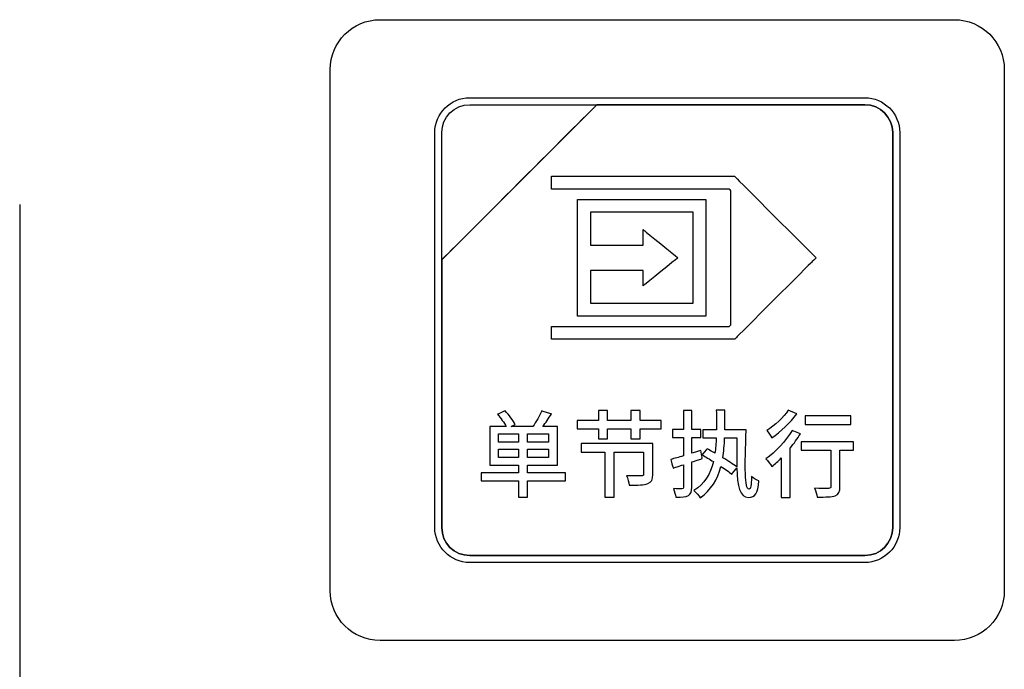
# Model space of a CAD drawing. Header units: millimetres. Extents: x 7205 to 9529, y -660 to 140.
# Tile 32 of 193: x 7469 to 7499, y -393 to -374. Entities that reach past the tile are written whole.
import ezdxf

# ---------------------------------------------------------------- set-up
doc = ezdxf.new("R2010")
doc.units = ezdxf.units.MM
doc.header["$LTSCALE"] = 3

msp = doc.modelspace()

# ---------------------------------------------------------------- linework, layer by layer
at = {"linetype": 'Continuous', "lineweight": 30}
for points, knots in [([(7478.471, -391.007), (7478.471, -391.007), (7478.471, -391.007), (7478.471, -375.307), (7478.471, -375.307), (7478.471, -375.307), (7478.471, -374.482), (7479.146, -373.807), (7479.971, -373.807)], [0.6666667, 0.6666667, 0.6666667, 0.6666667, 0.6666667, 0.7777778, 0.7777778, 0.7777778, 0.7777778, 1, 1, 1, 1]), ([(7478.471, -391.007), (7478.471, -391.007), (7478.471, -391.007), (7478.471, -375.307), (7478.471, -375.307), (7478.471, -375.307), (7478.471, -374.482), (7479.146, -373.807), (7479.971, -373.807)], [0.6666667, 0.6666667, 0.6666667, 0.6666667, 0.6666667, 0.7777778, 0.7777778, 0.7777778, 0.7777778, 1, 1, 1, 1]), ([(7497.271, -373.807), (7497.271, -373.807), (7498.096, -373.807), (7498.771, -374.482), (7498.771, -375.307)], [0.1111111, 0.1111111, 0.1111111, 0.1111111, 0.1111111, 0.2222222, 0.2222222, 0.2222222, 0.2222222]), ([(7497.271, -373.807), (7497.271, -373.807), (7498.096, -373.807), (7498.771, -374.482), (7498.771, -375.307)], [0.1111111, 0.1111111, 0.1111111, 0.1111111, 0.1111111, 0.2222222, 0.2222222, 0.2222222, 0.2222222]), ([(7498.771, -375.307), (7498.771, -375.307), (7498.771, -375.307), (7498.771, -391.007), (7498.771, -391.007)], [0.2222222, 0.2222222, 0.2222222, 0.2222222, 0.2222222, 0.3333333, 0.3333333, 0.3333333, 0.3333333]), ([(7498.771, -375.307), (7498.771, -375.307), (7498.771, -375.307), (7498.771, -391.007), (7498.771, -391.007)], [0.2222222, 0.2222222, 0.2222222, 0.2222222, 0.2222222, 0.3333333, 0.3333333, 0.3333333, 0.3333333]), ([(7481.621, -377.207), (7481.621, -377.207), (7481.621, -376.63), (7482.093, -376.157), (7482.671, -376.157)], [0.7777778, 0.7777778, 0.7777778, 0.7777778, 0.7777778, 1, 1, 1, 1]), ([(7494.571, -376.157), (7494.571, -376.157), (7495.148, -376.157), (7495.621, -376.63), (7495.621, -377.207)], [0.1111111, 0.1111111, 0.1111111, 0.1111111, 0.1111111, 0.2222222, 0.2222222, 0.2222222, 0.2222222]), ([(7486.502, -376.367), (7486.502, -376.367), (7486.502, -376.367), (7481.831, -381.037), (7481.831, -381.037)], [0.36363636, 0.36363636, 0.36363636, 0.36363636, 0.36363637, 0.45454545, 0.45454545, 0.45454545, 0.45454545]), ([(7481.831, -381.037), (7481.831, -381.037), (7481.831, -381.037), (7486.502, -376.367), (7486.502, -376.367)], [0.8181818, 0.8181818, 0.8181818, 0.8181818, 0.8181818, 1, 1, 1, 1]), ([(7486.502, -376.367), (7486.502, -376.367), (7486.502, -376.367), (7481.831, -381.037), (7481.831, -381.037)], [0.2, 0.2, 0.2, 0.2, 0.2, 0.4, 0.4, 0.4, 0.4]), ([(7481.831, -377.207), (7481.831, -377.207), (7481.831, -376.745), (7482.209, -376.367), (7482.671, -376.367)], [0.6, 0.6, 0.6, 0.6, 0.6, 1, 1, 1, 1]), ([(7486.514, -376.367), (7486.514, -376.367), (7486.514, -376.367), (7486.502, -376.367), (7486.502, -376.367)], [0.27272727, 0.27272727, 0.27272727, 0.27272727, 0.27272728, 0.36363636, 0.36363636, 0.36363636, 0.36363636]), ([(7494.571, -376.367), (7494.571, -376.367), (7494.571, -376.367), (7486.514, -376.367), (7486.514, -376.367)], [0.18181818, 0.18181818, 0.18181818, 0.18181818, 0.18181819, 0.27272727, 0.27272727, 0.27272727, 0.27272727]), ([(7486.514, -376.367), (7486.514, -376.367), (7486.514, -376.367), (7494.571, -376.367), (7494.571, -376.367)], [0.09090909, 0.09090909, 0.09090909, 0.09090909, 0.0909091, 0.18181818, 0.18181818, 0.18181818, 0.18181818]), ([(7495.411, -377.207), (7495.411, -377.207), (7495.411, -376.745), (7495.033, -376.367), (7494.571, -376.367)], [0.09090909, 0.09090909, 0.09090909, 0.09090909, 0.0909091, 0.18181818, 0.18181818, 0.18181818, 0.18181818]), ([(7494.571, -376.367), (7494.571, -376.367), (7495.033, -376.367), (7495.411, -376.745), (7495.411, -377.207)], [0.18181818, 0.18181818, 0.18181818, 0.18181818, 0.18181819, 0.27272727, 0.27272727, 0.27272727, 0.27272727]), ([(7481.621, -389.107), (7481.621, -389.107), (7481.621, -389.107), (7481.621, -377.207), (7481.621, -377.207)], [0.6666667, 0.6666667, 0.6666667, 0.6666667, 0.6666667, 0.7777778, 0.7777778, 0.7777778, 0.7777778]), ([(7481.831, -381.037), (7481.831, -381.037), (7481.831, -381.037), (7481.831, -377.207), (7481.831, -377.207)], [0.4, 0.4, 0.4, 0.4, 0.4, 0.6, 0.6, 0.6, 0.6]), ([(7495.411, -377.207), (7495.411, -377.207), (7495.411, -377.207), (7495.411, -389.107), (7495.411, -389.107)], [0.27272727, 0.27272727, 0.27272727, 0.27272727, 0.27272728, 0.36363636, 0.36363636, 0.36363636, 0.36363636]), ([(7495.621, -377.207), (7495.621, -377.207), (7495.621, -377.207), (7495.621, -389.107), (7495.621, -389.107)], [0.2222222, 0.2222222, 0.2222222, 0.2222222, 0.2222222, 0.3333333, 0.3333333, 0.3333333, 0.3333333]), ([(7485.139, -378.911), (7485.139, -378.911), (7485.139, -378.911), (7485.139, -378.523), (7485.139, -378.523)], [0.8888889, 0.8888889, 0.8888889, 0.8888889, 0.8888889, 1, 1, 1, 1]), ([(7490.567, -378.523), (7490.567, -378.523), (7490.567, -378.523), (7490.647, -378.523), (7490.647, -378.523)], [0.05555556, 0.05555556, 0.05555556, 0.05555556, 0.05555557, 0.11111111, 0.11111111, 0.11111111, 0.11111111]), ([(7490.647, -378.523), (7490.647, -378.523), (7490.647, -378.523), (7490.704, -378.58), (7490.704, -378.58)], [0.11111111, 0.11111111, 0.11111111, 0.11111111, 0.11111112, 0.16666667, 0.16666667, 0.16666667, 0.16666667]), ([(7490.704, -378.58), (7490.704, -378.58), (7490.704, -378.58), (7492.965, -380.841), (7492.965, -380.841)], [0.16666667, 0.16666667, 0.16666667, 0.16666667, 0.16666668, 0.22222222, 0.22222222, 0.22222222, 0.22222222]), ([(7490.486, -378.911), (7490.486, -378.911), (7490.486, -378.911), (7485.139, -378.911), (7485.139, -378.911)], [0.83333333, 0.83333333, 0.83333333, 0.83333333, 0.83333334, 0.88888889, 0.88888889, 0.88888889, 0.88888889]), ([(7490.537, -378.962), (7490.537, -378.962), (7490.537, -378.962), (7490.486, -378.911), (7490.486, -378.911)], [0.77777778, 0.77777778, 0.77777778, 0.77777778, 0.77777779, 0.83333333, 0.83333333, 0.83333333, 0.83333333]), ([(7485.919, -379.413), (7485.919, -379.413), (7485.919, -379.413), (7485.919, -379.219), (7485.919, -379.219)], [0.76923077, 0.76923077, 0.76923077, 0.76923077, 0.76923078, 0.84615385, 0.84615385, 0.84615385, 0.84615385]), ([(7485.919, -379.219), (7485.919, -379.219), (7485.919, -379.219), (7486.113, -379.219), (7486.113, -379.219)], [0.8461538, 0.8461538, 0.8461538, 0.8461538, 0.8461539, 1, 1, 1, 1]), ([(7489.592, -379.219), (7489.592, -379.219), (7489.592, -379.219), (7489.786, -379.219), (7489.786, -379.219)], [0.07692308, 0.07692308, 0.07692308, 0.07692308, 0.07692309, 0.15384615, 0.15384615, 0.15384615, 0.15384615]), ([(7489.786, -379.219), (7489.786, -379.219), (7489.786, -379.219), (7489.786, -379.413), (7489.786, -379.413)], [0.15384615, 0.15384615, 0.15384615, 0.15384615, 0.15384616, 0.23076923, 0.23076923, 0.23076923, 0.23076923]), ([(7490.537, -382.995), (7490.537, -382.995), (7490.537, -382.995), (7490.537, -378.962), (7490.537, -378.962)], [0.72222222, 0.72222222, 0.72222222, 0.72222222, 0.72222223, 0.77777778, 0.77777778, 0.77777778, 0.77777778]), ([(7485.919, -382.544), (7485.919, -382.544), (7485.919, -382.544), (7485.919, -379.413), (7485.919, -379.413)], [0.69230769, 0.69230769, 0.69230769, 0.69230769, 0.6923077, 0.76923077, 0.76923077, 0.76923077, 0.76923077]), ([(7489.786, -379.413), (7489.786, -379.413), (7489.786, -379.413), (7489.786, -382.544), (7489.786, -382.544)], [0.23076923, 0.23076923, 0.23076923, 0.23076923, 0.23076924, 0.30769231, 0.30769231, 0.30769231, 0.30769231]), ([(7489.398, -379.607), (7489.398, -379.607), (7489.398, -379.607), (7486.307, -379.607), (7486.307, -379.607)], [0.83333333, 0.83333333, 0.83333333, 0.83333333, 0.83333334, 0.88888889, 0.88888889, 0.88888889, 0.88888889]), ([(7486.307, -379.607), (7486.307, -379.607), (7486.307, -379.607), (7486.307, -380.596), (7486.307, -380.596)], [0.8888889, 0.8888889, 0.8888889, 0.8888889, 0.8888889, 1, 1, 1, 1]), ([(7489.398, -382.35), (7489.398, -382.35), (7489.398, -382.35), (7489.398, -379.607), (7489.398, -379.607)], [0.77777778, 0.77777778, 0.77777778, 0.77777778, 0.77777779, 0.83333333, 0.83333333, 0.83333333, 0.83333333]), ([(7487.894, -380.193), (7487.894, -380.193), (7487.894, -380.193), (7487.894, -380.131), (7487.894, -380.131)], [0.11111111, 0.11111111, 0.11111111, 0.11111111, 0.11111112, 0.16666667, 0.16666667, 0.16666667, 0.16666667]), ([(7487.894, -380.131), (7487.894, -380.131), (7487.894, -380.131), (7487.942, -380.17), (7487.942, -380.17)], [0.16666667, 0.16666667, 0.16666667, 0.16666667, 0.16666668, 0.22222222, 0.22222222, 0.22222222, 0.22222222]), ([(7487.894, -380.596), (7487.894, -380.596), (7487.894, -380.596), (7487.894, -380.193), (7487.894, -380.193)], [0.05555556, 0.05555556, 0.05555556, 0.05555556, 0.05555557, 0.11111111, 0.11111111, 0.11111111, 0.11111111]), ([(7487.942, -380.17), (7487.942, -380.17), (7487.942, -380.17), (7488.915, -380.956), (7488.915, -380.956)], [0.22222222, 0.22222222, 0.22222222, 0.22222222, 0.22222223, 0.27777778, 0.27777778, 0.27777778, 0.27777778]), ([(7488.915, -381.002), (7488.915, -381.002), (7488.915, -381.002), (7487.942, -381.788), (7487.942, -381.788)], [0.38888889, 0.38888889, 0.38888889, 0.38888889, 0.3888889, 0.44444444, 0.44444444, 0.44444444, 0.44444444]), ([(7488.915, -380.956), (7488.915, -380.956), (7488.915, -380.956), (7488.943, -380.979), (7488.943, -380.979)], [0.27777778, 0.27777778, 0.27777778, 0.27777778, 0.27777779, 0.33333333, 0.33333333, 0.33333333, 0.33333333]), ([(7488.943, -380.979), (7488.943, -380.979), (7488.943, -380.979), (7488.915, -381.002), (7488.915, -381.002)], [0.33333333, 0.33333333, 0.33333333, 0.33333333, 0.33333334, 0.38888889, 0.38888889, 0.38888889, 0.38888889]), ([(7492.965, -380.841), (7492.965, -380.841), (7492.965, -380.841), (7493.102, -380.979), (7493.102, -380.979)], [0.22222222, 0.22222222, 0.22222222, 0.22222222, 0.22222223, 0.27777778, 0.27777778, 0.27777778, 0.27777778]), ([(7493.102, -380.979), (7493.102, -380.979), (7493.102, -380.979), (7492.965, -381.116), (7492.965, -381.116)], [0.27777778, 0.27777778, 0.27777778, 0.27777778, 0.27777779, 0.33333333, 0.33333333, 0.33333333, 0.33333333]), ([(7481.831, -381.037), (7481.831, -381.037), (7481.831, -381.037), (7481.831, -381.127), (7481.831, -381.127)], [0.45454545, 0.45454545, 0.45454545, 0.45454545, 0.45454546, 0.54545455, 0.54545455, 0.54545455, 0.54545455]), ([(7481.831, -381.127), (7481.831, -381.127), (7481.831, -381.127), (7481.831, -381.037), (7481.831, -381.037)], [0.72727273, 0.72727273, 0.72727273, 0.72727273, 0.72727274, 0.81818182, 0.81818182, 0.81818182, 0.81818182]), ([(7481.831, -381.127), (7481.831, -381.127), (7481.831, -381.127), (7481.831, -389.107), (7481.831, -389.107)], [0.54545455, 0.54545455, 0.54545455, 0.54545455, 0.54545456, 0.63636364, 0.63636364, 0.63636364, 0.63636364]), ([(7481.831, -389.107), (7481.831, -389.107), (7481.831, -389.107), (7481.831, -381.127), (7481.831, -381.127)], [0.63636364, 0.63636364, 0.63636364, 0.63636364, 0.63636365, 0.72727273, 0.72727273, 0.72727273, 0.72727273]), ([(7492.965, -381.116), (7492.965, -381.116), (7492.965, -381.116), (7490.704, -383.377), (7490.704, -383.377)], [0.33333333, 0.33333333, 0.33333333, 0.33333333, 0.33333334, 0.38888889, 0.38888889, 0.38888889, 0.38888889]), ([(7487.894, -381.361), (7487.894, -381.361), (7487.894, -381.361), (7486.307, -381.361), (7486.307, -381.361)], [0.61111111, 0.61111111, 0.61111111, 0.61111111, 0.61111112, 0.66666667, 0.66666667, 0.66666667, 0.66666667]), ([(7486.307, -381.361), (7486.307, -381.361), (7486.307, -381.361), (7486.307, -382.35), (7486.307, -382.35)], [0.66666667, 0.66666667, 0.66666667, 0.66666667, 0.66666668, 0.72222222, 0.72222222, 0.72222222, 0.72222222]), ([(7487.894, -381.765), (7487.894, -381.765), (7487.894, -381.765), (7487.894, -381.361), (7487.894, -381.361)], [0.55555556, 0.55555556, 0.55555556, 0.55555556, 0.55555557, 0.61111111, 0.61111111, 0.61111111, 0.61111111]), ([(7487.894, -381.826), (7487.894, -381.826), (7487.894, -381.826), (7487.894, -381.765), (7487.894, -381.765)], [0.5, 0.5, 0.5, 0.5, 0.50000001, 0.55555556, 0.55555556, 0.55555556, 0.55555556]), ([(7487.942, -381.788), (7487.942, -381.788), (7487.942, -381.788), (7487.894, -381.826), (7487.894, -381.826)], [0.44444444, 0.44444444, 0.44444444, 0.44444444, 0.44444445, 0.5, 0.5, 0.5, 0.5]), ([(7486.307, -382.35), (7486.307, -382.35), (7486.307, -382.35), (7489.398, -382.35), (7489.398, -382.35)], [0.72222222, 0.72222222, 0.72222222, 0.72222222, 0.72222223, 0.77777778, 0.77777778, 0.77777778, 0.77777778]), ([(7485.919, -382.738), (7485.919, -382.738), (7485.919, -382.738), (7485.919, -382.544), (7485.919, -382.544)], [0.61538462, 0.61538462, 0.61538462, 0.61538462, 0.61538463, 0.69230769, 0.69230769, 0.69230769, 0.69230769]), ([(7486.113, -382.738), (7486.113, -382.738), (7486.113, -382.738), (7485.919, -382.738), (7485.919, -382.738)], [0.53846154, 0.53846154, 0.53846154, 0.53846154, 0.53846155, 0.61538462, 0.61538462, 0.61538462, 0.61538462]), ([(7489.592, -382.738), (7489.592, -382.738), (7489.592, -382.738), (7486.113, -382.738), (7486.113, -382.738)], [0.46153846, 0.46153846, 0.46153846, 0.46153846, 0.46153847, 0.53846154, 0.53846154, 0.53846154, 0.53846154]), ([(7489.786, -382.738), (7489.786, -382.738), (7489.786, -382.738), (7489.592, -382.738), (7489.592, -382.738)], [0.38461538, 0.38461538, 0.38461538, 0.38461538, 0.38461539, 0.46153846, 0.46153846, 0.46153846, 0.46153846]), ([(7489.786, -382.544), (7489.786, -382.544), (7489.786, -382.544), (7489.786, -382.738), (7489.786, -382.738)], [0.30769231, 0.30769231, 0.30769231, 0.30769231, 0.30769232, 0.38461538, 0.38461538, 0.38461538, 0.38461538]), ([(7485.139, -383.434), (7485.139, -383.434), (7485.139, -383.434), (7485.139, -383.046), (7485.139, -383.046)], [0.55555556, 0.55555556, 0.55555556, 0.55555556, 0.55555557, 0.61111111, 0.61111111, 0.61111111, 0.61111111]), ([(7485.139, -383.046), (7485.139, -383.046), (7485.139, -383.046), (7490.486, -383.046), (7490.486, -383.046)], [0.61111111, 0.61111111, 0.61111111, 0.61111111, 0.61111112, 0.66666667, 0.66666667, 0.66666667, 0.66666667]), ([(7490.486, -383.046), (7490.486, -383.046), (7490.486, -383.046), (7490.537, -382.995), (7490.537, -382.995)], [0.66666667, 0.66666667, 0.66666667, 0.66666667, 0.66666668, 0.72222222, 0.72222222, 0.72222222, 0.72222222]), ([(7490.567, -383.434), (7490.567, -383.434), (7490.567, -383.434), (7485.139, -383.434), (7485.139, -383.434)], [0.5, 0.5, 0.5, 0.5, 0.50000001, 0.55555556, 0.55555556, 0.55555556, 0.55555556]), ([(7490.647, -383.434), (7490.647, -383.434), (7490.647, -383.434), (7490.567, -383.434), (7490.567, -383.434)], [0.44444444, 0.44444444, 0.44444444, 0.44444444, 0.44444445, 0.5, 0.5, 0.5, 0.5]), ([(7490.704, -383.377), (7490.704, -383.377), (7490.704, -383.377), (7490.647, -383.434), (7490.647, -383.434)], [0.38888889, 0.38888889, 0.38888889, 0.38888889, 0.3888889, 0.44444444, 0.44444444, 0.44444444, 0.44444444]), ([(7483.742, -385.587), (7483.742, -385.587), (7483.742, -385.587), (7483.513, -385.691), (7483.513, -385.691)], [0.15384615, 0.15384615, 0.15384615, 0.15384615, 0.15384616, 0.19230769, 0.19230769, 0.19230769, 0.19230769]), ([(7483.513, -385.691), (7483.513, -385.691), (7483.606, -385.804), (7483.708, -385.948), (7483.77, -386.061)], [0.19230769, 0.19230769, 0.19230769, 0.19230769, 0.1923077, 0.23076923, 0.23076923, 0.23076923, 0.23076923]), ([(7484.041, -386.002), (7484.041, -386.002), (7483.984, -385.886), (7483.855, -385.711), (7483.742, -385.587)], [0.11538462, 0.11538462, 0.11538462, 0.11538462, 0.11538463, 0.15384615, 0.15384615, 0.15384615, 0.15384615]), ([(7485.133, -385.68), (7485.133, -385.68), (7485.133, -385.68), (7484.84, -385.59), (7484.84, -385.59)], [0.92307692, 0.92307692, 0.92307692, 0.92307692, 0.92307693, 1, 1, 1, 1]), ([(7484.873, -386.061), (7484.873, -386.061), (7484.958, -385.948), (7485.051, -385.81), (7485.133, -385.68)], [0.88461538, 0.88461538, 0.88461538, 0.88461538, 0.88461539, 0.92307692, 0.92307692, 0.92307692, 0.92307692]), ([(7486.817, -385.576), (7486.817, -385.576), (7486.817, -385.576), (7486.546, -385.576), (7486.546, -385.576)], [0.14285714, 0.14285714, 0.14285714, 0.14285714, 0.14285715, 0.19047619, 0.19047619, 0.19047619, 0.19047619]), ([(7486.546, -385.576), (7486.546, -385.576), (7486.546, -385.576), (7486.546, -385.877), (7486.546, -385.877)], [0.19047619, 0.19047619, 0.19047619, 0.19047619, 0.1904762, 0.23809524, 0.23809524, 0.23809524, 0.23809524]), ([(7486.817, -385.877), (7486.817, -385.877), (7486.817, -385.877), (7486.817, -385.576), (7486.817, -385.576)], [0.0952381, 0.0952381, 0.0952381, 0.0952381, 0.09523811, 0.14285714, 0.14285714, 0.14285714, 0.14285714]), ([(7487.807, -385.576), (7487.807, -385.576), (7487.807, -385.576), (7487.525, -385.576), (7487.525, -385.576)], [0.9047619, 0.9047619, 0.9047619, 0.9047619, 0.90476191, 1, 1, 1, 1]), ([(7487.807, -385.877), (7487.807, -385.877), (7487.807, -385.877), (7487.807, -385.576), (7487.807, -385.576)], [0.85714286, 0.85714286, 0.85714286, 0.85714286, 0.85714287, 0.9047619, 0.9047619, 0.9047619, 0.9047619]), ([(7489.361, -385.576), (7489.361, -385.576), (7489.361, -385.576), (7489.107, -385.576), (7489.107, -385.576)], [0.92, 0.92, 0.92, 0.92, 0.92000001, 1, 1, 1, 1]), ([(7489.361, -386.146), (7489.361, -386.146), (7489.361, -386.146), (7489.361, -385.576), (7489.361, -385.576)], [0.88, 0.88, 0.88, 0.88, 0.88000001, 0.92, 0.92, 0.92, 0.92]), ([(7490.357, -385.573), (7490.357, -385.573), (7490.357, -385.573), (7490.097, -385.573), (7490.097, -385.573)], [0.90909091, 0.90909091, 0.90909091, 0.90909091, 0.90909092, 1, 1, 1, 1]), ([(7490.357, -386.16), (7490.357, -386.16), (7490.36, -385.976), (7490.36, -385.782), (7490.357, -385.573)], [0.86363636, 0.86363636, 0.86363636, 0.86363636, 0.86363637, 0.90909091, 0.90909091, 0.90909091, 0.90909091]), ([(7491.77, -386.402), (7491.77, -386.402), (7492.032, -386.216), (7492.328, -385.937), (7492.523, -385.68)], [0.4, 0.4, 0.4, 0.4, 0.4, 0.6, 0.6, 0.6, 0.6]), ([(7492.523, -385.68), (7492.523, -385.68), (7492.523, -385.68), (7492.266, -385.573), (7492.266, -385.573)], [0.6, 0.6, 0.6, 0.6, 0.6, 1, 1, 1, 1]), ([(7494.154, -385.742), (7494.154, -385.742), (7494.154, -385.742), (7492.771, -385.742), (7492.771, -385.742)], [0.6, 0.6, 0.6, 0.6, 0.6, 1, 1, 1, 1]), ([(7494.154, -385.996), (7494.154, -385.996), (7494.154, -385.996), (7494.154, -385.742), (7494.154, -385.742)], [0.4, 0.4, 0.4, 0.4, 0.4, 0.6, 0.6, 0.6, 0.6]), ([(7483.92, -386.061), (7483.92, -386.061), (7483.92, -386.061), (7484.041, -386.002), (7484.041, -386.002)], [0.07692308, 0.07692308, 0.07692308, 0.07692308, 0.07692309, 0.11538462, 0.11538462, 0.11538462, 0.11538462]), ([(7486.546, -385.877), (7486.546, -385.877), (7486.546, -385.877), (7485.908, -385.877), (7485.908, -385.877)], [0.23809524, 0.23809524, 0.23809524, 0.23809524, 0.23809525, 0.28571429, 0.28571429, 0.28571429, 0.28571429]), ([(7485.908, -385.877), (7485.908, -385.877), (7485.908, -385.877), (7485.908, -386.131), (7485.908, -386.131)], [0.28571429, 0.28571429, 0.28571429, 0.28571429, 0.2857143, 0.33333333, 0.33333333, 0.33333333, 0.33333333]), ([(7487.525, -385.877), (7487.525, -385.877), (7487.525, -385.877), (7486.817, -385.877), (7486.817, -385.877)], [0.04761905, 0.04761905, 0.04761905, 0.04761905, 0.04761906, 0.0952381, 0.0952381, 0.0952381, 0.0952381]), ([(7488.437, -385.877), (7488.437, -385.877), (7488.437, -385.877), (7487.807, -385.877), (7487.807, -385.877)], [0.80952381, 0.80952381, 0.80952381, 0.80952381, 0.80952382, 0.85714286, 0.85714286, 0.85714286, 0.85714286]), ([(7488.437, -386.131), (7488.437, -386.131), (7488.437, -386.131), (7488.437, -385.877), (7488.437, -385.877)], [0.76190476, 0.76190476, 0.76190476, 0.76190476, 0.76190477, 0.80952381, 0.80952381, 0.80952381, 0.80952381]), ([(7492.771, -385.996), (7492.771, -385.996), (7492.771, -385.996), (7494.154, -385.996), (7494.154, -385.996)], [0.2, 0.2, 0.2, 0.2, 0.2, 0.4, 0.4, 0.4, 0.4]), ([(7483.77, -386.061), (7483.77, -386.061), (7483.77, -386.061), (7483.276, -386.061), (7483.276, -386.061)], [0.23076923, 0.23076923, 0.23076923, 0.23076923, 0.23076924, 0.26923077, 0.26923077, 0.26923077, 0.26923077]), ([(7483.276, -386.061), (7483.276, -386.061), (7483.276, -386.061), (7483.276, -387.221), (7483.276, -387.221)], [0.26923077, 0.26923077, 0.26923077, 0.26923077, 0.26923078, 0.30769231, 0.30769231, 0.30769231, 0.30769231]), ([(7483.536, -386.535), (7483.536, -386.535), (7483.536, -386.535), (7483.536, -386.281), (7483.536, -386.281)], [0.6, 0.6, 0.6, 0.6, 0.6, 1, 1, 1, 1]), ([(7484.574, -386.061), (7484.574, -386.061), (7484.574, -386.061), (7483.92, -386.061), (7483.92, -386.061)], [0.03846154, 0.03846154, 0.03846154, 0.03846154, 0.03846155, 0.07692308, 0.07692308, 0.07692308, 0.07692308]), ([(7484.14, -386.281), (7484.14, -386.281), (7484.14, -386.281), (7484.14, -386.535), (7484.14, -386.535)], [0.2, 0.2, 0.2, 0.2, 0.2, 0.4, 0.4, 0.4, 0.4]), ([(7484.416, -386.535), (7484.416, -386.535), (7484.416, -386.535), (7484.416, -386.281), (7484.416, -386.281)], [0.6, 0.6, 0.6, 0.6, 0.6, 1, 1, 1, 1]), ([(7485.319, -386.061), (7485.319, -386.061), (7485.319, -386.061), (7484.873, -386.061), (7484.873, -386.061)], [0.84615385, 0.84615385, 0.84615385, 0.84615385, 0.84615386, 0.88461538, 0.88461538, 0.88461538, 0.88461538]), ([(7485.046, -386.281), (7485.046, -386.281), (7485.046, -386.281), (7485.046, -386.535), (7485.046, -386.535)], [0.2, 0.2, 0.2, 0.2, 0.2, 0.4, 0.4, 0.4, 0.4]), ([(7485.319, -387.221), (7485.319, -387.221), (7485.319, -387.221), (7485.319, -386.061), (7485.319, -386.061)], [0.80769231, 0.80769231, 0.80769231, 0.80769231, 0.80769232, 0.84615385, 0.84615385, 0.84615385, 0.84615385]), ([(7485.908, -386.131), (7485.908, -386.131), (7485.908, -386.131), (7486.546, -386.131), (7486.546, -386.131)], [0.33333333, 0.33333333, 0.33333333, 0.33333333, 0.33333334, 0.38095238, 0.38095238, 0.38095238, 0.38095238]), ([(7486.546, -386.131), (7486.546, -386.131), (7486.546, -386.131), (7486.546, -386.433), (7486.546, -386.433)], [0.38095238, 0.38095238, 0.38095238, 0.38095238, 0.38095239, 0.42857143, 0.42857143, 0.42857143, 0.42857143]), ([(7486.817, -386.433), (7486.817, -386.433), (7486.817, -386.433), (7486.817, -386.131), (7486.817, -386.131)], [0.47619048, 0.47619048, 0.47619048, 0.47619048, 0.47619049, 0.52380952, 0.52380952, 0.52380952, 0.52380952]), ([(7486.817, -386.131), (7486.817, -386.131), (7486.817, -386.131), (7487.525, -386.131), (7487.525, -386.131)], [0.52380952, 0.52380952, 0.52380952, 0.52380952, 0.52380953, 0.57142857, 0.57142857, 0.57142857, 0.57142857]), ([(7487.525, -386.131), (7487.525, -386.131), (7487.525, -386.131), (7487.525, -386.433), (7487.525, -386.433)], [0.57142857, 0.57142857, 0.57142857, 0.57142857, 0.57142858, 0.61904762, 0.61904762, 0.61904762, 0.61904762]), ([(7487.807, -386.433), (7487.807, -386.433), (7487.807, -386.433), (7487.807, -386.131), (7487.807, -386.131)], [0.66666667, 0.66666667, 0.66666667, 0.66666667, 0.66666668, 0.71428571, 0.71428571, 0.71428571, 0.71428571]), ([(7487.807, -386.131), (7487.807, -386.131), (7487.807, -386.131), (7488.437, -386.131), (7488.437, -386.131)], [0.71428571, 0.71428571, 0.71428571, 0.71428571, 0.71428572, 0.76190476, 0.76190476, 0.76190476, 0.76190476]), ([(7489.107, -386.146), (7489.107, -386.146), (7489.107, -386.146), (7488.774, -386.146), (7488.774, -386.146)], [0.04, 0.04, 0.04, 0.04, 0.04000001, 0.08, 0.08, 0.08, 0.08]), ([(7488.774, -386.146), (7488.774, -386.146), (7488.774, -386.146), (7488.774, -386.394), (7488.774, -386.394)], [0.08, 0.08, 0.08, 0.08, 0.08000001, 0.12, 0.12, 0.12, 0.12]), ([(7489.635, -386.146), (7489.635, -386.146), (7489.635, -386.146), (7489.361, -386.146), (7489.361, -386.146)], [0.84, 0.84, 0.84, 0.84, 0.84000001, 0.88, 0.88, 0.88, 0.88]), ([(7489.635, -386.394), (7489.635, -386.394), (7489.635, -386.394), (7489.635, -386.146), (7489.635, -386.146)], [0.8, 0.8, 0.8, 0.8, 0.80000001, 0.84, 0.84, 0.84, 0.84]), ([(7490.103, -386.16), (7490.103, -386.16), (7490.103, -386.16), (7489.697, -386.16), (7489.697, -386.16)], [0.04545455, 0.04545455, 0.04545455, 0.04545455, 0.04545456, 0.09090909, 0.09090909, 0.09090909, 0.09090909]), ([(7489.697, -386.16), (7489.697, -386.16), (7489.697, -386.16), (7489.697, -386.402), (7489.697, -386.402)], [0.09090909, 0.09090909, 0.09090909, 0.09090909, 0.0909091, 0.13636364, 0.13636364, 0.13636364, 0.13636364]), ([(7490.995, -386.16), (7490.995, -386.16), (7490.995, -386.16), (7490.357, -386.16), (7490.357, -386.16)], [0.81818182, 0.81818182, 0.81818182, 0.81818182, 0.81818183, 0.86363636, 0.86363636, 0.86363636, 0.86363636]), ([(7491.161, -387.571), (7491.161, -387.571), (7491.153, -387.842), (7491.13, -387.943), (7491.085, -387.943), (7491.085, -387.943), (7490.944, -387.943), (7490.958, -387.297), (7490.995, -386.16)], [0.72727273, 0.72727273, 0.72727273, 0.72727273, 0.72727274, 0.77272727, 0.77272727, 0.77272727, 0.77272728, 0.81818182, 0.81818182, 0.81818182, 0.81818182]), ([(7491.617, -386.185), (7491.617, -386.185), (7491.665, -386.236), (7491.736, -386.343), (7491.77, -386.402)], [0.2, 0.2, 0.2, 0.2, 0.2, 0.4, 0.4, 0.4, 0.4]), ([(7492.323, -386.71), (7492.323, -386.71), (7492.438, -386.572), (7492.543, -386.422), (7492.63, -386.278)], [0.6666667, 0.6666667, 0.6666667, 0.6666667, 0.6666667, 0.7777778, 0.7777778, 0.7777778, 0.7777778]), ([(7492.63, -386.278), (7492.63, -386.278), (7492.63, -386.278), (7492.379, -386.182), (7492.379, -386.182)], [0.7777778, 0.7777778, 0.7777778, 0.7777778, 0.7777778, 1, 1, 1, 1]), ([(7484.14, -386.535), (7484.14, -386.535), (7484.14, -386.535), (7483.536, -386.535), (7483.536, -386.535)], [0.4, 0.4, 0.4, 0.4, 0.4, 0.6, 0.6, 0.6, 0.6]), ([(7485.046, -386.535), (7485.046, -386.535), (7485.046, -386.535), (7484.416, -386.535), (7484.416, -386.535)], [0.4, 0.4, 0.4, 0.4, 0.4, 0.6, 0.6, 0.6, 0.6]), ([(7488.183, -386.577), (7488.183, -386.577), (7488.183, -386.577), (7486.032, -386.577), (7486.032, -386.577)], [0.8666667, 0.8666667, 0.8666667, 0.8666667, 0.8666667, 1, 1, 1, 1]), ([(7486.546, -386.433), (7486.546, -386.433), (7486.546, -386.433), (7486.817, -386.433), (7486.817, -386.433)], [0.42857143, 0.42857143, 0.42857143, 0.42857143, 0.42857144, 0.47619048, 0.47619048, 0.47619048, 0.47619048]), ([(7487.525, -386.433), (7487.525, -386.433), (7487.525, -386.433), (7487.807, -386.433), (7487.807, -386.433)], [0.61904762, 0.61904762, 0.61904762, 0.61904762, 0.61904763, 0.66666667, 0.66666667, 0.66666667, 0.66666667]), ([(7488.183, -387.503), (7488.183, -387.503), (7488.183, -387.503), (7488.183, -386.577), (7488.183, -386.577)], [0.8, 0.8, 0.8, 0.8, 0.80000001, 0.86666667, 0.86666667, 0.86666667, 0.86666667]), ([(7488.774, -386.394), (7488.774, -386.394), (7488.774, -386.394), (7489.107, -386.394), (7489.107, -386.394)], [0.12, 0.12, 0.12, 0.12, 0.12000001, 0.16, 0.16, 0.16, 0.16]), ([(7489.107, -386.394), (7489.107, -386.394), (7489.107, -386.394), (7489.107, -386.944), (7489.107, -386.944)], [0.16, 0.16, 0.16, 0.16, 0.16000001, 0.2, 0.2, 0.2, 0.2]), ([(7489.361, -386.868), (7489.361, -386.868), (7489.361, -386.868), (7489.361, -386.394), (7489.361, -386.394)], [0.72, 0.72, 0.72, 0.72, 0.72000001, 0.76, 0.76, 0.76, 0.76]), ([(7489.361, -386.394), (7489.361, -386.394), (7489.361, -386.394), (7489.635, -386.394), (7489.635, -386.394)], [0.76, 0.76, 0.76, 0.76, 0.76000001, 0.8, 0.8, 0.8, 0.8]), ([(7489.697, -386.402), (7489.697, -386.402), (7489.697, -386.402), (7490.097, -386.402), (7490.097, -386.402)], [0.13636364, 0.13636364, 0.13636364, 0.13636364, 0.13636365, 0.18181818, 0.18181818, 0.18181818, 0.18181818]), ([(7490.097, -386.402), (7490.097, -386.402), (7490.089, -386.569), (7490.078, -386.721), (7490.058, -386.865)], [0.18181818, 0.18181818, 0.18181818, 0.18181818, 0.18181819, 0.22727273, 0.22727273, 0.22727273, 0.22727273]), ([(7490.292, -387.001), (7490.292, -387.001), (7490.323, -386.82), (7490.34, -386.62), (7490.349, -386.402)], [0.4, 0.4, 0.4, 0.4, 0.4, 0.6, 0.6, 0.6, 0.6]), ([(7490.349, -386.402), (7490.349, -386.402), (7490.349, -386.402), (7490.721, -386.402), (7490.721, -386.402)], [0.6, 0.6, 0.6, 0.6, 0.6, 1, 1, 1, 1]), ([(7494.233, -386.521), (7494.233, -386.521), (7494.233, -386.521), (7492.65, -386.521), (7492.65, -386.521)], [0.8461538, 0.8461538, 0.8461538, 0.8461538, 0.8461539, 1, 1, 1, 1]), ([(7494.233, -386.775), (7494.233, -386.775), (7494.233, -386.775), (7494.233, -386.521), (7494.233, -386.521)], [0.76923077, 0.76923077, 0.76923077, 0.76923077, 0.76923078, 0.84615385, 0.84615385, 0.84615385, 0.84615385]), ([(7483.536, -386.998), (7483.536, -386.998), (7483.536, -386.998), (7483.536, -386.744), (7483.536, -386.744)], [0.6, 0.6, 0.6, 0.6, 0.6, 1, 1, 1, 1]), ([(7484.14, -386.744), (7484.14, -386.744), (7484.14, -386.744), (7484.14, -386.998), (7484.14, -386.998)], [0.2, 0.2, 0.2, 0.2, 0.2, 0.4, 0.4, 0.4, 0.4]), ([(7484.416, -386.998), (7484.416, -386.998), (7484.416, -386.998), (7484.416, -386.744), (7484.416, -386.744)], [0.6, 0.6, 0.6, 0.6, 0.6, 1, 1, 1, 1]), ([(7485.046, -386.744), (7485.046, -386.744), (7485.046, -386.744), (7485.046, -386.998), (7485.046, -386.998)], [0.2, 0.2, 0.2, 0.2, 0.2, 0.4, 0.4, 0.4, 0.4]), ([(7486.032, -386.834), (7486.032, -386.834), (7486.032, -386.834), (7486.74, -386.834), (7486.74, -386.834)], [0.06666667, 0.06666667, 0.06666667, 0.06666667, 0.06666668, 0.13333333, 0.13333333, 0.13333333, 0.13333333]), ([(7486.74, -386.834), (7486.74, -386.834), (7486.74, -386.834), (7486.74, -388.189), (7486.74, -388.189)], [0.13333333, 0.13333333, 0.13333333, 0.13333333, 0.13333334, 0.2, 0.2, 0.2, 0.2]), ([(7487.023, -388.189), (7487.023, -388.189), (7487.023, -388.189), (7487.023, -386.834), (7487.023, -386.834)], [0.26666667, 0.26666667, 0.26666667, 0.26666667, 0.26666668, 0.33333333, 0.33333333, 0.33333333, 0.33333333]), ([(7487.023, -386.834), (7487.023, -386.834), (7487.023, -386.834), (7487.906, -386.834), (7487.906, -386.834)], [0.33333333, 0.33333333, 0.33333333, 0.33333333, 0.33333334, 0.4, 0.4, 0.4, 0.4]), ([(7487.906, -386.834), (7487.906, -386.834), (7487.906, -386.834), (7487.906, -387.497), (7487.906, -387.497)], [0.4, 0.4, 0.4, 0.4, 0.40000001, 0.46666667, 0.46666667, 0.46666667, 0.46666667]), ([(7489.637, -386.781), (7489.637, -386.781), (7489.637, -386.781), (7489.361, -386.868), (7489.361, -386.868)], [0.68, 0.68, 0.68, 0.68, 0.68000001, 0.72, 0.72, 0.72, 0.72]), ([(7489.677, -387.023), (7489.677, -387.023), (7489.677, -387.023), (7489.637, -386.781), (7489.637, -386.781)], [0.64, 0.64, 0.64, 0.64, 0.64000001, 0.68, 0.68, 0.68, 0.68]), ([(7489.821, -386.733), (7489.821, -386.733), (7489.821, -386.733), (7489.671, -386.916), (7489.671, -386.916)], [0.27272727, 0.27272727, 0.27272727, 0.27272727, 0.27272728, 0.31818182, 0.31818182, 0.31818182, 0.31818182]), ([(7489.671, -386.916), (7489.671, -386.916), (7489.776, -386.975), (7489.894, -387.046), (7490.01, -387.119)], [0.31818182, 0.31818182, 0.31818182, 0.31818182, 0.31818183, 0.36363636, 0.36363636, 0.36363636, 0.36363636]), ([(7490.058, -386.865), (7490.058, -386.865), (7490.058, -386.865), (7489.821, -386.733), (7489.821, -386.733)], [0.22727273, 0.22727273, 0.22727273, 0.22727273, 0.22727274, 0.27272727, 0.27272727, 0.27272727, 0.27272727]), ([(7492.323, -388.2), (7492.323, -388.2), (7492.323, -388.2), (7492.323, -386.71), (7492.323, -386.71)], [0.5555556, 0.5555556, 0.5555556, 0.5555556, 0.5555556, 0.6666667, 0.6666667, 0.6666667, 0.6666667]), ([(7492.65, -386.775), (7492.65, -386.775), (7492.65, -386.775), (7493.55, -386.775), (7493.55, -386.775)], [0.07692308, 0.07692308, 0.07692308, 0.07692308, 0.07692309, 0.15384615, 0.15384615, 0.15384615, 0.15384615]), ([(7493.55, -386.775), (7493.55, -386.775), (7493.55, -386.775), (7493.55, -387.867), (7493.55, -387.867)], [0.15384615, 0.15384615, 0.15384615, 0.15384615, 0.15384616, 0.23076923, 0.23076923, 0.23076923, 0.23076923]), ([(7493.821, -387.87), (7493.821, -387.87), (7493.821, -387.87), (7493.821, -386.775), (7493.821, -386.775)], [0.61538462, 0.61538462, 0.61538462, 0.61538462, 0.61538463, 0.69230769, 0.69230769, 0.69230769, 0.69230769]), ([(7493.821, -386.775), (7493.821, -386.775), (7493.821, -386.775), (7494.233, -386.775), (7494.233, -386.775)], [0.69230769, 0.69230769, 0.69230769, 0.69230769, 0.6923077, 0.76923077, 0.76923077, 0.76923077, 0.76923077]), ([(7483.276, -387.221), (7483.276, -387.221), (7483.276, -387.221), (7484.14, -387.221), (7484.14, -387.221)], [0.30769231, 0.30769231, 0.30769231, 0.30769231, 0.30769232, 0.34615385, 0.34615385, 0.34615385, 0.34615385]), ([(7484.14, -386.998), (7484.14, -386.998), (7484.14, -386.998), (7483.536, -386.998), (7483.536, -386.998)], [0.4, 0.4, 0.4, 0.4, 0.4, 0.6, 0.6, 0.6, 0.6]), ([(7484.14, -387.221), (7484.14, -387.221), (7484.14, -387.221), (7484.14, -387.455), (7484.14, -387.455)], [0.34615385, 0.34615385, 0.34615385, 0.34615385, 0.34615386, 0.38461538, 0.38461538, 0.38461538, 0.38461538]), ([(7485.046, -386.998), (7485.046, -386.998), (7485.046, -386.998), (7484.416, -386.998), (7484.416, -386.998)], [0.4, 0.4, 0.4, 0.4, 0.4, 0.6, 0.6, 0.6, 0.6]), ([(7484.416, -387.455), (7484.416, -387.455), (7484.416, -387.455), (7484.416, -387.221), (7484.416, -387.221)], [0.73076923, 0.73076923, 0.73076923, 0.73076923, 0.73076924, 0.76923077, 0.76923077, 0.76923077, 0.76923077]), ([(7484.416, -387.221), (7484.416, -387.221), (7484.416, -387.221), (7485.319, -387.221), (7485.319, -387.221)], [0.76923077, 0.76923077, 0.76923077, 0.76923077, 0.76923078, 0.80769231, 0.80769231, 0.80769231, 0.80769231]), ([(7489.107, -386.944), (7489.107, -386.944), (7488.966, -386.987), (7488.836, -387.023), (7488.729, -387.052)], [0.2, 0.2, 0.2, 0.2, 0.20000001, 0.24, 0.24, 0.24, 0.24]), ([(7488.729, -387.052), (7488.729, -387.052), (7488.729, -387.052), (7488.796, -387.311), (7488.796, -387.311)], [0.24, 0.24, 0.24, 0.24, 0.24000001, 0.28, 0.28, 0.28, 0.28]), ([(7488.796, -387.311), (7488.796, -387.311), (7488.796, -387.311), (7489.107, -387.21), (7489.107, -387.21)], [0.28, 0.28, 0.28, 0.28, 0.28000001, 0.32, 0.32, 0.32, 0.32]), ([(7489.107, -387.21), (7489.107, -387.21), (7489.107, -387.21), (7489.107, -387.884), (7489.107, -387.884)], [0.32, 0.32, 0.32, 0.32, 0.32000001, 0.36, 0.36, 0.36, 0.36]), ([(7489.361, -387.128), (7489.361, -387.128), (7489.361, -387.128), (7489.677, -387.023), (7489.677, -387.023)], [0.6, 0.6, 0.6, 0.6, 0.60000001, 0.64, 0.64, 0.64, 0.64]), ([(7489.361, -387.884), (7489.361, -387.884), (7489.361, -387.884), (7489.361, -387.128), (7489.361, -387.128)], [0.56, 0.56, 0.56, 0.56, 0.56000001, 0.6, 0.6, 0.6, 0.6]), ([(7490.01, -387.119), (7490.01, -387.119), (7489.92, -387.5), (7489.745, -387.788), (7489.423, -387.988)], [0.36363636, 0.36363636, 0.36363636, 0.36363636, 0.36363637, 0.40909091, 0.40909091, 0.40909091, 0.40909091]), ([(7490.715, -387.277), (7490.715, -387.277), (7490.611, -387.198), (7490.456, -387.1), (7490.292, -387.001)], [0.2, 0.2, 0.2, 0.2, 0.2, 0.4, 0.4, 0.4, 0.4]), ([(7491.589, -387.037), (7491.589, -387.037), (7491.643, -387.091), (7491.736, -387.21), (7491.772, -387.266)], [0.1111111, 0.1111111, 0.1111111, 0.1111111, 0.1111111, 0.2222222, 0.2222222, 0.2222222, 0.2222222]), ([(7491.772, -387.266), (7491.772, -387.266), (7491.865, -387.193), (7491.959, -387.105), (7492.055, -387.009)], [0.2222222, 0.2222222, 0.2222222, 0.2222222, 0.2222222, 0.3333333, 0.3333333, 0.3333333, 0.3333333]), ([(7492.055, -387.009), (7492.055, -387.009), (7492.055, -387.009), (7492.055, -388.2), (7492.055, -388.2)], [0.3333333, 0.3333333, 0.3333333, 0.3333333, 0.3333333, 0.4444444, 0.4444444, 0.4444444, 0.4444444]), ([(7484.14, -387.455), (7484.14, -387.455), (7484.14, -387.455), (7483.016, -387.455), (7483.016, -387.455)], [0.38461538, 0.38461538, 0.38461538, 0.38461538, 0.38461539, 0.42307692, 0.42307692, 0.42307692, 0.42307692]), ([(7483.016, -387.455), (7483.016, -387.455), (7483.016, -387.455), (7483.016, -387.701), (7483.016, -387.701)], [0.42307692, 0.42307692, 0.42307692, 0.42307692, 0.42307693, 0.46153846, 0.46153846, 0.46153846, 0.46153846]), ([(7485.556, -387.455), (7485.556, -387.455), (7485.556, -387.455), (7484.416, -387.455), (7484.416, -387.455)], [0.69230769, 0.69230769, 0.69230769, 0.69230769, 0.6923077, 0.73076923, 0.73076923, 0.73076923, 0.73076923]), ([(7485.556, -387.701), (7485.556, -387.701), (7485.556, -387.701), (7485.556, -387.455), (7485.556, -387.455)], [0.65384615, 0.65384615, 0.65384615, 0.65384615, 0.65384616, 0.69230769, 0.69230769, 0.69230769, 0.69230769]), ([(7487.906, -387.497), (7487.906, -387.497), (7487.906, -387.537), (7487.889, -387.548), (7487.833, -387.548)], [0.46666667, 0.46666667, 0.46666667, 0.46666667, 0.46666668, 0.53333333, 0.53333333, 0.53333333, 0.53333333]), ([(7488.036, -387.782), (7488.036, -387.782), (7488.151, -387.737), (7488.183, -387.655), (7488.183, -387.503)], [0.73333333, 0.73333333, 0.73333333, 0.73333333, 0.73333334, 0.8, 0.8, 0.8, 0.8]), ([(7489.612, -388.209), (7489.612, -388.209), (7489.945, -387.969), (7490.131, -387.661), (7490.236, -387.263)], [0.45454545, 0.45454545, 0.45454545, 0.45454545, 0.45454546, 0.5, 0.5, 0.5, 0.5]), ([(7490.236, -387.263), (7490.236, -387.263), (7490.368, -387.351), (7490.487, -387.433), (7490.566, -387.5)], [0.5, 0.5, 0.5, 0.5, 0.50000001, 0.54545455, 0.54545455, 0.54545455, 0.54545455]), ([(7490.566, -387.5), (7490.566, -387.5), (7490.566, -387.5), (7490.715, -387.303), (7490.715, -387.303)], [0.54545455, 0.54545455, 0.54545455, 0.54545455, 0.54545456, 0.59090909, 0.59090909, 0.59090909, 0.59090909]), ([(7490.715, -387.303), (7490.715, -387.303), (7490.73, -387.87), (7490.803, -388.195), (7491.071, -388.195), (7491.071, -388.195), (7491.269, -388.195), (7491.35, -388.084), (7491.379, -387.695)], [0.59090909, 0.59090909, 0.59090909, 0.59090909, 0.5909091, 0.63636364, 0.63636364, 0.63636364, 0.63636365, 0.68181818, 0.68181818, 0.68181818, 0.68181818]), ([(7483.016, -387.701), (7483.016, -387.701), (7483.016, -387.701), (7484.14, -387.701), (7484.14, -387.701)], [0.46153846, 0.46153846, 0.46153846, 0.46153846, 0.46153847, 0.5, 0.5, 0.5, 0.5]), ([(7484.14, -387.701), (7484.14, -387.701), (7484.14, -387.701), (7484.14, -388.189), (7484.14, -388.189)], [0.5, 0.5, 0.5, 0.5, 0.50000001, 0.53846154, 0.53846154, 0.53846154, 0.53846154]), ([(7484.416, -388.189), (7484.416, -388.189), (7484.416, -388.189), (7484.416, -387.701), (7484.416, -387.701)], [0.57692308, 0.57692308, 0.57692308, 0.57692308, 0.57692309, 0.61538462, 0.61538462, 0.61538462, 0.61538462]), ([(7484.416, -387.701), (7484.416, -387.701), (7484.416, -387.701), (7485.556, -387.701), (7485.556, -387.701)], [0.61538462, 0.61538462, 0.61538462, 0.61538462, 0.61538463, 0.65384615, 0.65384615, 0.65384615, 0.65384615]), ([(7487.833, -387.548), (7487.833, -387.548), (7487.779, -387.551), (7487.581, -387.551), (7487.395, -387.545)], [0.53333333, 0.53333333, 0.53333333, 0.53333333, 0.53333334, 0.6, 0.6, 0.6, 0.6]), ([(7487.395, -387.545), (7487.395, -387.545), (7487.429, -387.624), (7487.466, -387.743), (7487.474, -387.825)], [0.6, 0.6, 0.6, 0.6, 0.60000001, 0.66666667, 0.66666667, 0.66666667, 0.66666667]), ([(7487.474, -387.825), (7487.474, -387.825), (7487.739, -387.825), (7487.92, -387.825), (7488.036, -387.782)], [0.66666667, 0.66666667, 0.66666667, 0.66666667, 0.66666668, 0.73333333, 0.73333333, 0.73333333, 0.73333333]), ([(7491.379, -387.695), (7491.379, -387.695), (7491.317, -387.672), (7491.215, -387.622), (7491.161, -387.571)], [0.68181818, 0.68181818, 0.68181818, 0.68181818, 0.68181819, 0.72727273, 0.72727273, 0.72727273, 0.72727273]), ([(7489.059, -387.935), (7489.059, -387.935), (7489.025, -387.938), (7488.918, -387.938), (7488.805, -387.932)], [0.4, 0.4, 0.4, 0.4, 0.40000001, 0.44, 0.44, 0.44, 0.44]), ([(7488.805, -387.932), (7488.805, -387.932), (7488.839, -388.008), (7488.87, -388.121), (7488.881, -388.189)], [0.44, 0.44, 0.44, 0.44, 0.44000001, 0.48, 0.48, 0.48, 0.48]), ([(7489.107, -387.884), (7489.107, -387.884), (7489.107, -387.924), (7489.093, -387.935), (7489.059, -387.935)], [0.36, 0.36, 0.36, 0.36, 0.36000001, 0.4, 0.4, 0.4, 0.4]), ([(7489.256, -388.138), (7489.256, -388.138), (7489.335, -388.093), (7489.361, -388.022), (7489.361, -387.884)], [0.52, 0.52, 0.52, 0.52, 0.52000001, 0.56, 0.56, 0.56, 0.56]), ([(7489.423, -387.988), (7489.423, -387.988), (7489.479, -388.039), (7489.581, -388.158), (7489.612, -388.209)], [0.40909091, 0.40909091, 0.40909091, 0.40909091, 0.40909092, 0.45454545, 0.45454545, 0.45454545, 0.45454545]), ([(7493.477, -387.924), (7493.477, -387.924), (7493.426, -387.926), (7493.237, -387.926), (7493.054, -387.921)], [0.30769231, 0.30769231, 0.30769231, 0.30769231, 0.30769232, 0.38461538, 0.38461538, 0.38461538, 0.38461538]), ([(7493.054, -387.921), (7493.054, -387.921), (7493.093, -387.997), (7493.127, -388.11), (7493.138, -388.186)], [0.38461538, 0.38461538, 0.38461538, 0.38461538, 0.38461539, 0.46153846, 0.46153846, 0.46153846, 0.46153846]), ([(7493.55, -387.867), (7493.55, -387.867), (7493.55, -387.909), (7493.531, -387.924), (7493.477, -387.924)], [0.23076923, 0.23076923, 0.23076923, 0.23076923, 0.23076924, 0.30769231, 0.30769231, 0.30769231, 0.30769231]), ([(7493.68, -388.144), (7493.68, -388.144), (7493.787, -388.101), (7493.821, -388.025), (7493.821, -387.87)], [0.53846154, 0.53846154, 0.53846154, 0.53846154, 0.53846155, 0.61538462, 0.61538462, 0.61538462, 0.61538462]), ([(7484.14, -388.189), (7484.14, -388.189), (7484.14, -388.189), (7484.416, -388.189), (7484.416, -388.189)], [0.53846154, 0.53846154, 0.53846154, 0.53846154, 0.53846155, 0.57692308, 0.57692308, 0.57692308, 0.57692308]), ([(7486.74, -388.189), (7486.74, -388.189), (7486.74, -388.189), (7487.023, -388.189), (7487.023, -388.189)], [0.2, 0.2, 0.2, 0.2, 0.20000001, 0.26666667, 0.26666667, 0.26666667, 0.26666667]), ([(7488.881, -388.189), (7488.881, -388.189), (7489.062, -388.192), (7489.177, -388.18), (7489.256, -388.138)], [0.48, 0.48, 0.48, 0.48, 0.48000001, 0.52, 0.52, 0.52, 0.52]), ([(7492.055, -388.2), (7492.055, -388.2), (7492.055, -388.2), (7492.323, -388.2), (7492.323, -388.2)], [0.4444444, 0.4444444, 0.4444444, 0.4444444, 0.4444445, 0.5555556, 0.5555556, 0.5555556, 0.5555556]), ([(7493.138, -388.186), (7493.138, -388.186), (7493.404, -388.186), (7493.573, -388.183), (7493.68, -388.144)], [0.46153846, 0.46153846, 0.46153846, 0.46153846, 0.46153847, 0.53846154, 0.53846154, 0.53846154, 0.53846154]), ([(7482.671, -390.157), (7482.671, -390.157), (7482.093, -390.157), (7481.621, -389.685), (7481.621, -389.107)], [0.5555556, 0.5555556, 0.5555556, 0.5555556, 0.5555556, 0.6666667, 0.6666667, 0.6666667, 0.6666667]), ([(7481.831, -389.107), (7481.831, -389.107), (7481.831, -389.569), (7482.209, -389.947), (7482.671, -389.947)], [0.63636364, 0.63636364, 0.63636364, 0.63636364, 0.63636365, 0.72727273, 0.72727273, 0.72727273, 0.72727273]), ([(7482.671, -389.947), (7482.671, -389.947), (7482.209, -389.947), (7481.831, -389.569), (7481.831, -389.107)], [0.54545455, 0.54545455, 0.54545455, 0.54545455, 0.54545456, 0.63636364, 0.63636364, 0.63636364, 0.63636364]), ([(7494.571, -389.947), (7494.571, -389.947), (7495.033, -389.947), (7495.411, -389.569), (7495.411, -389.107)], [0.8181818, 0.8181818, 0.8181818, 0.8181818, 0.8181818, 1, 1, 1, 1]), ([(7495.411, -389.107), (7495.411, -389.107), (7495.411, -389.569), (7495.033, -389.947), (7494.571, -389.947)], [0.36363636, 0.36363636, 0.36363636, 0.36363636, 0.36363637, 0.45454545, 0.45454545, 0.45454545, 0.45454545]), ([(7495.621, -389.107), (7495.621, -389.107), (7495.621, -389.685), (7495.148, -390.157), (7494.571, -390.157)], [0.3333333, 0.3333333, 0.3333333, 0.3333333, 0.3333333, 0.4444444, 0.4444444, 0.4444444, 0.4444444]), ([(7482.671, -389.947), (7482.671, -389.947), (7482.671, -389.947), (7494.571, -389.947), (7494.571, -389.947)], [0.72727273, 0.72727273, 0.72727273, 0.72727273, 0.72727274, 0.81818182, 0.81818182, 0.81818182, 0.81818182]), ([(7494.571, -389.947), (7494.571, -389.947), (7494.571, -389.947), (7482.671, -389.947), (7482.671, -389.947)], [0.45454545, 0.45454545, 0.45454545, 0.45454545, 0.45454546, 0.54545455, 0.54545455, 0.54545455, 0.54545455]), ([(7494.571, -390.157), (7494.571, -390.157), (7494.571, -390.157), (7482.671, -390.157), (7482.671, -390.157)], [0.4444444, 0.4444444, 0.4444444, 0.4444444, 0.4444445, 0.5555556, 0.5555556, 0.5555556, 0.5555556]), ([(7479.971, -392.507), (7479.971, -392.507), (7479.146, -392.507), (7478.471, -391.832), (7478.471, -391.007)], [0.5555556, 0.5555556, 0.5555556, 0.5555556, 0.5555556, 0.6666667, 0.6666667, 0.6666667, 0.6666667]), ([(7479.971, -392.507), (7479.971, -392.507), (7479.146, -392.507), (7478.471, -391.832), (7478.471, -391.007)], [0.5555556, 0.5555556, 0.5555556, 0.5555556, 0.5555556, 0.6666667, 0.6666667, 0.6666667, 0.6666667]), ([(7498.771, -391.007), (7498.771, -391.007), (7498.771, -391.832), (7498.096, -392.507), (7497.271, -392.507)], [0.3333333, 0.3333333, 0.3333333, 0.3333333, 0.3333333, 0.4444444, 0.4444444, 0.4444444, 0.4444444]), ([(7498.771, -391.007), (7498.771, -391.007), (7498.771, -391.832), (7498.096, -392.507), (7497.271, -392.507)], [0.3333333, 0.3333333, 0.3333333, 0.3333333, 0.3333333, 0.4444444, 0.4444444, 0.4444444, 0.4444444]), ([(7497.271, -392.507), (7497.271, -392.507), (7497.271, -392.507), (7479.971, -392.507), (7479.971, -392.507)], [0.4444444, 0.4444444, 0.4444444, 0.4444444, 0.4444445, 0.5555556, 0.5555556, 0.5555556, 0.5555556]), ([(7497.271, -392.507), (7497.271, -392.507), (7497.271, -392.507), (7479.971, -392.507), (7479.971, -392.507)], [0.4444444, 0.4444444, 0.4444444, 0.4444444, 0.4444445, 0.5555556, 0.5555556, 0.5555556, 0.5555556])]:
    msp.add_open_spline(points, degree=3, knots=knots, dxfattribs=at)
for points in [[(7479.971, -373.807), (7479.971, -373.807), (7497.271, -373.807), (7497.271, -373.807)], [(7479.971, -373.807), (7479.971, -373.807), (7497.271, -373.807), (7497.271, -373.807)], [(7482.671, -376.157), (7482.671, -376.157), (7494.571, -376.157), (7494.571, -376.157)], [(7482.671, -376.367), (7482.671, -376.367), (7486.502, -376.367), (7486.502, -376.367)], [(7486.502, -376.367), (7486.502, -376.367), (7486.514, -376.367), (7486.514, -376.367)], [(7495.411, -389.107), (7495.411, -389.107), (7495.411, -377.207), (7495.411, -377.207)], [(7485.139, -378.523), (7485.139, -378.523), (7490.567, -378.523), (7490.567, -378.523)], [(7486.113, -379.219), (7486.113, -379.219), (7489.592, -379.219), (7489.592, -379.219)], [(7469.121, -379.378), (7469.121, -379.378), (7469.121, -446.935), (7469.121, -446.935)], [(7486.307, -380.596), (7486.307, -380.596), (7487.894, -380.596), (7487.894, -380.596)], [(7484.84, -385.59), (7484.778, -385.734), (7484.67, -385.923), (7484.574, -386.061)], [(7487.525, -385.576), (7487.525, -385.576), (7487.525, -385.877), (7487.525, -385.877)], [(7489.107, -385.576), (7489.107, -385.576), (7489.107, -386.146), (7489.107, -386.146)], [(7490.097, -385.573), (7490.103, -385.782), (7490.106, -385.976), (7490.103, -386.16)], [(7492.266, -385.573), (7492.125, -385.776), (7491.854, -386.03), (7491.617, -386.185)], [(7492.771, -385.742), (7492.771, -385.742), (7492.771, -385.996), (7492.771, -385.996)], [(7483.536, -386.281), (7483.536, -386.281), (7484.14, -386.281), (7484.14, -386.281)], [(7484.416, -386.281), (7484.416, -386.281), (7485.046, -386.281), (7485.046, -386.281)], [(7492.379, -386.182), (7492.187, -386.504), (7491.877, -386.831), (7491.589, -387.037)], [(7486.032, -386.577), (7486.032, -386.577), (7486.032, -386.834), (7486.032, -386.834)], [(7490.721, -386.402), (7490.715, -386.735), (7490.71, -387.029), (7490.715, -387.277)], [(7492.65, -386.521), (7492.65, -386.521), (7492.65, -386.775), (7492.65, -386.775)], [(7483.536, -386.744), (7483.536, -386.744), (7484.14, -386.744), (7484.14, -386.744)], [(7484.416, -386.744), (7484.416, -386.744), (7485.046, -386.744), (7485.046, -386.744)]]:
    msp.add_open_spline(points, degree=3, dxfattribs=at)

doc.saveas('drawing.dxf')
